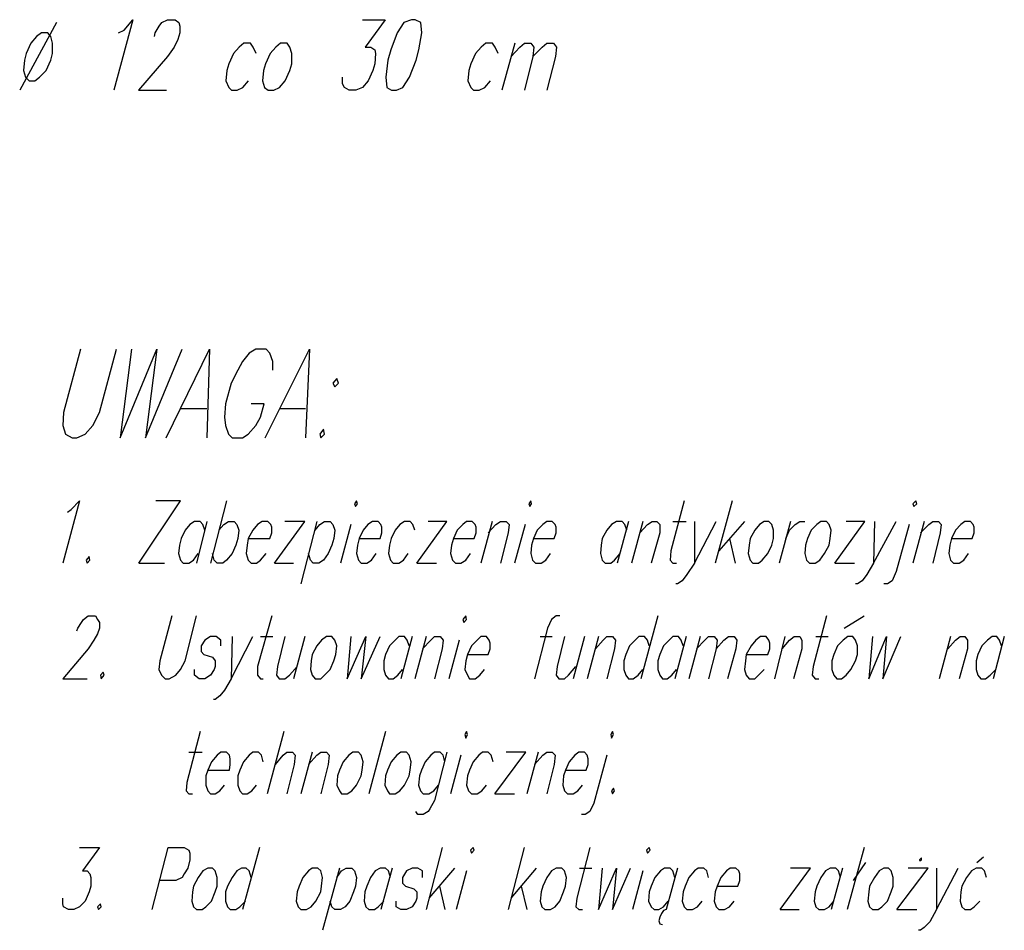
# Model space of a CAD drawing. Header units: millimetres. Extents: x -387992 to 11255, y 102926 to 380857.
# Tile 3 of 27: x -385672 to -383457, y 284181 to 286228. Entities that reach past the tile are written whole.
import ezdxf

# ---------------------------------------------------------------- set-up
doc = ezdxf.new("R2010")
doc.units = ezdxf.units.MM
doc.header["$MEASUREMENT"] = 0
doc.layers.add('Warstwa 1', color=7, linetype='Continuous')

msp = doc.modelspace()

# ---------------------------------------------------------------- linework, layer by layer
at = {"layer": 'Warstwa 1', "color": 7, "lineweight": 25}
for p, q in [((-385588.960593, 286221.946393), (-385671.551477, 286069.472908)), ((-384557.680944, 286175.346654), (-384587.317677, 286069.472908)), ((-385308.035289, 285353.7177), (-385250.854493, 285353.7177)), ((-385085.675019, 285353.7177), (-385028.505156, 285353.7177)), ((-385206.388594, 285146.194964), (-385242.388108, 285006.417344)), ((-384609.214006, 285099.595495), (-384634.621935, 285006.417344)), ((-384302.159113, 285099.595495), (-384327.550304, 285006.417344)), ((-384270.377877, 285099.595495), (-384295.790124, 285006.417344)), ((-384202.611973, 285099.595495), (-384172.974969, 285099.595495)), ((-383937.91735, 285099.595495), (-383963.329597, 285006.417344)), ((-383637.216733, 285099.595495), (-383662.62871, 285006.417344)), ((-384926.858326, 285093.247832), (-384950.151716, 285006.417344)), ((-384535.091802, 285093.247832), (-384558.385327, 285006.417344)), ((-384778.62242, 285006.417344), (-384734.145723, 285006.417344)), ((-383838.391536, 285006.417344), (-383793.914704, 285006.417344)), ((-384236.49506, 284887.826946), (-384274.623959, 284745.947207)), ((-385130.151851, 284841.248264), (-385102.618722, 284841.248264)), ((-385030.619559, 284841.248264), (-385056.027487, 284745.947207)), ((-384789.211847, 284841.248264), (-384814.621935, 284745.947207)), ((-384757.441408, 284841.248264), (-384782.859865, 284745.947207)), ((-384683.327707, 284832.777695), (-384706.621098, 284745.947207)), ((-384501.206826, 284841.248264), (-384473.682065, 284841.248264)), ((-384172.974969, 284841.248264), (-384198.387217, 284745.947207)), ((-384141.215059, 284841.248264), (-384166.627307, 284745.947207)), ((-383950.612945, 284841.248264), (-383973.923343, 284745.947207)), ((-383577.921399, 284841.248264), (-383603.333646, 284745.947207)), ((-383457.208094, 284841.248264), (-383482.620342, 284745.947207)), ((-385077.208634, 284627.356809), (-385115.322686, 284487.600246)), ((-384848.505021, 284627.356809), (-384886.621233, 284487.600246)), ((-385291.091586, 284580.778397), (-385261.444054, 284580.778397)), ((-385013.675856, 284580.778397), (-385039.094582, 284487.600246)), ((-384679.090263, 284574.430734), (-384702.383654, 284487.600246)), ((-385132.266389, 284366.908268), (-385170.388945, 284227.130109)), ((-383518.626335, 284333.003855), (-383503.807833, 284345.720777)), ((-384952.266254, 284320.30853), (-384990.382466, 284180.53064)), ((-384833.678016, 284320.30853), (-384859.088104, 284227.130109)), ((-384412.278807, 284320.30853), (-384384.743518, 284320.30853)), ((-384270.377877, 284313.960597), (-384293.688409, 284227.130109)), ((-383698.613647, 284227.130109), (-383654.158141, 284227.130109))]:
    msp.add_line(p, q, dxfattribs=at)
for points in [[(-385449.210509, 286198.635995), (-385436.493722, 286204.983658), (-385417.429138, 286228.294056), (-385459.791432, 286069.472908)], [(-385368.727819, 286190.164886), (-385366.604913, 286198.635995), (-385358.134074, 286213.475824), (-385351.786411, 286221.946393), (-385339.09068, 286228.294056), (-385322.149272, 286228.294056), (-385313.678568, 286221.946393), (-385311.555662, 286213.475824), (-385311.555662, 286198.635995), (-385315.801474, 286183.817224), (-385324.250987, 286166.875815), (-385339.09068, 286145.70965), (-385404.733677, 286069.472908), (-385341.192395, 286069.472908)], [(-384900.735216, 286228.294056), (-384849.910991, 286228.294056), (-384894.387553, 286166.875815), (-384881.670901, 286166.875815), (-384873.200062, 286160.528152), (-384871.077156, 286152.057313), (-384873.200062, 286128.768242), (-384877.424819, 286113.928414), (-384888.018564, 286090.639073), (-384900.735216, 286075.820571), (-384915.553718, 286069.472908), (-384930.37222, 286069.472908), (-384940.965965, 286075.820571), (-384945.212048, 286084.29141), (-384945.212048, 286099.110182)], [(-385140.017862, 286152.057313), (-385146.365525, 286166.875815), (-385152.734514, 286175.346654), (-385167.553016, 286175.346654), (-385178.146762, 286166.875815), (-385190.842087, 286152.057313), (-385201.435833, 286128.768242), (-385205.660589, 286113.928414), (-385207.783765, 286090.639073), (-385201.435833, 286075.820571), (-385195.08817, 286069.472908), (-385182.371518, 286069.472908), (-385169.675922, 286075.820571), (-385156.959271, 286090.639073)], [(-384595.788517, 286152.057313), (-384602.136179, 286166.875815), (-384608.505168, 286175.346654), (-384623.32394, 286175.346654), (-384633.89636, 286166.875815), (-384646.613011, 286152.057313), (-384657.206757, 286128.768242), (-384661.431513, 286113.928414), (-384663.55442, 286090.639073), (-384657.206757, 286075.820571), (-384650.837768, 286069.472908), (-384638.142442, 286069.472908), (-384625.446847, 286075.820571), (-384612.729925, 286090.639073)], [(-384566.151513, 286145.70965), (-384547.087198, 286166.875815), (-384536.493453, 286175.346654), (-384521.674951, 286175.346654), (-384515.327288, 286166.875815), (-384517.429138, 286145.70965), (-384536.493453, 286069.472908)], [(-384517.429138, 286145.70965), (-384496.262703, 286166.875815), (-384485.668958, 286175.346654), (-384470.850456, 286175.346654), (-384464.502793, 286166.875815), (-384466.604373, 286145.70965), (-384485.668958, 286069.472908)], [(-385534.622272, 285487.12633), (-385572.736391, 285345.24686), (-385574.850862, 285315.5888), (-385568.49888, 285296.545542), (-385553.680378, 285288.074703), (-385543.088792, 285288.074703), (-385524.032778, 285296.545542), (-385507.08921, 285315.5888), (-385492.262205, 285345.24686), (-385454.148153, 285487.12633)], [(-385420.263042, 285487.12633), (-385445.681566, 285288.074703), (-385363.090749, 285487.12633), (-385388.500972, 285288.074703), (-385305.912247, 285487.12633)], [(-385341.911897, 285288.074703), (-385244.502646, 285487.12633), (-385250.854493, 285288.074703)], [(-385102.618722, 285440.526861), (-385102.618722, 285459.591176), (-385108.970704, 285478.65576), (-385117.445728, 285487.12633), (-385140.741413, 285487.12633), (-385155.55978, 285478.65576), (-385170.388945, 285459.591176), (-385180.969867, 285440.526861), (-385195.796873, 285410.889857), (-385208.502997, 285364.311445), (-385210.617534, 285334.653115), (-385208.502997, 285315.5888), (-385202.151014, 285296.545542), (-385193.673966, 285288.074703), (-385170.388945, 285288.074703), (-385157.674182, 285296.545542), (-385140.741413, 285315.5888), (-385130.151851, 285334.653115), (-385121.674668, 285364.311445), (-385151.3222, 285364.311445)], [(-385119.56013, 285288.074703), (-385020.027838, 285487.12633), (-385028.505156, 285288.074703)], [(-385564.269872, 285120.782986), (-385555.794848, 285127.130649), (-385536.736742, 285146.194964), (-385574.850862, 285006.417344)], [(-385403.327842, 285006.417344), (-385310.149827, 285146.194964), (-385365.205287, 285146.194964)], [(-384177.199726, 285146.194964), (-384206.858056, 285033.952498), (-384208.980962, 285012.786333), (-384202.611973, 285006.417344), (-384194.141134, 285006.417344)], [(-385255.092072, 285080.53118), (-385259.321013, 285093.247832), (-385265.681498, 285099.595495), (-385278.387757, 285099.595495), (-385288.968545, 285093.247832), (-385299.558106, 285080.53118), (-385308.035289, 285061.487652), (-385312.26423, 285046.647824), (-385314.387271, 285027.604835), (-385310.149827, 285012.786333), (-385303.797845, 285006.417344), (-385291.091586, 285006.417344), (-385280.50216, 285012.786333), (-385269.912733, 285027.604835)], [(-385223.321363, 285080.53118), (-385212.740576, 285093.247832), (-385202.151014, 285099.595495), (-385189.444891, 285099.595495), (-385183.092909, 285093.247832), (-385178.855464, 285080.53118), (-385180.969867, 285061.487652), (-385185.207312, 285046.647824), (-385193.673966, 285027.604835), (-385206.388594, 285012.786333), (-385214.854979, 285006.417344), (-385227.558943, 285006.417344), (-385233.913084, 285012.786333), (-385238.150664, 285027.604835)], [(-385157.674182, 285061.487652), (-385108.970704, 285061.487652), (-385104.741763, 285074.182978), (-385104.741763, 285086.900169), (-385106.856301, 285093.247832), (-385113.208148, 285099.595495), (-385125.912113, 285099.595495), (-385136.503833, 285093.247832), (-385147.09326, 285080.53118), (-385157.674182, 285061.487652), (-385159.797224, 285046.647824), (-385161.911762, 285027.604835), (-385157.674182, 285012.786333), (-385151.3222, 285006.417344), (-385138.618371, 285006.417344), (-385130.151851, 285012.786333), (-385117.445728, 285027.604835)], [(-385098.381278, 285006.417344), (-385030.619559, 285099.595495), (-385075.094231, 285099.595495)], [(-385007.323874, 285080.53118), (-384996.734448, 285093.247832), (-384986.151365, 285099.595495), (-384973.447401, 285099.595495), (-384967.095419, 285093.247832), (-384962.857975, 285080.53118), (-384964.972378, 285061.487652), (-384969.209957, 285046.647824), (-384977.676342, 285027.604835), (-384988.268063, 285012.786333), (-384998.857489, 285006.417344), (-385011.561453, 285006.417344), (-385017.913435, 285012.786333), (-385022.150879, 285027.604835)], [(-384907.80022, 285061.487652), (-384861.211145, 285061.487652), (-384856.973701, 285074.182978), (-384856.973701, 285086.900169), (-384859.088104, 285093.247832), (-384865.440086, 285099.595495), (-384878.152553, 285099.595495), (-384888.735771, 285093.247832), (-384899.325197, 285080.53118), (-384907.80022, 285061.487652), (-384912.029161, 285046.647824), (-384914.152202, 285027.604835), (-384909.914623, 285012.786333), (-384903.562641, 285006.417344), (-384890.858677, 285006.417344), (-384880.267091, 285012.786333), (-384869.67753, 285027.604835)], [(-384782.859865, 285080.53118), (-384787.08894, 285093.247832), (-384793.440922, 285099.595495), (-384806.15339, 285099.595495), (-384816.736607, 285093.247832), (-384827.326034, 285080.53118), (-384835.801057, 285061.487652), (-384840.029998, 285046.647824), (-384842.153039, 285027.604835), (-384837.91546, 285012.786333), (-384831.563478, 285006.417344), (-384818.859514, 285006.417344), (-384808.267928, 285012.786333), (-384797.678367, 285027.604835)], [(-384778.62242, 285006.417344), (-384710.860702, 285099.595495), (-384753.212333, 285099.595495)], [(-384696.031671, 285061.487652), (-384649.442596, 285061.487652), (-384645.21352, 285074.182978), (-384645.21352, 285086.900169), (-384647.328193, 285093.247832), (-384653.680175, 285099.595495), (-384666.384004, 285099.595495), (-384674.861187, 285093.247832), (-384687.565152, 285080.53118), (-384696.031671, 285061.487652), (-384700.269116, 285046.647824), (-384702.383654, 285027.604835), (-384698.146074, 285012.786333), (-384691.794092, 285006.417344), (-384679.090263, 285006.417344), (-384668.507046, 285012.786333), (-384657.91762, 285027.604835)], [(-384617.680526, 285074.182978), (-384600.736823, 285093.247832), (-384590.147397, 285099.595495), (-384577.443433, 285099.595495), (-384571.091451, 285093.247832), (-384573.214357, 285074.182978), (-384590.147397, 285006.417344)], [(-384516.033696, 285061.487652), (-384469.444756, 285061.487652), (-384465.207177, 285074.182978), (-384465.207177, 285086.900169), (-384467.330083, 285093.247832), (-384473.682065, 285099.595495), (-384486.386164, 285099.595495), (-384494.852549, 285093.247832), (-384507.567176, 285080.53118), (-384516.033696, 285061.487652), (-384520.271275, 285046.647824), (-384522.385678, 285027.604835), (-384518.148234, 285012.786333), (-384511.796252, 285006.417344), (-384499.092153, 285006.417344), (-384488.500567, 285012.786333), (-384477.919644, 285027.604835)], [(-384306.383869, 285080.53118), (-384310.629817, 285093.247832), (-384316.977615, 285099.595495), (-384329.673211, 285099.595495), (-384340.266956, 285093.247832), (-384350.860702, 285080.53118), (-384361.454447, 285061.487652), (-384363.556162, 285046.647824), (-384365.679204, 285027.604835), (-384361.454447, 285012.786333), (-384355.085458, 285006.417344), (-384342.389997, 285006.417344), (-384333.919293, 285012.786333), (-384321.202506, 285027.604835)], [(-384276.746866, 285074.182978), (-384259.805457, 285093.247832), (-384249.211712, 285099.595495), (-384238.617966, 285099.595495), (-384232.270303, 285093.247832), (-384232.270303, 285074.182978), (-384251.334888, 285006.417344)], [(-384153.910655, 285099.595495), (-384153.910655, 285006.417344), (-384105.209066, 285099.595495)], [(-383948.511095, 285061.487652), (-383940.040256, 285080.53118), (-383927.323604, 285093.247832), (-383916.751185, 285099.595495), (-383906.157439, 285099.595495)], [(-383838.391536, 285006.417344), (-383770.625363, 285099.595495), (-383812.979289, 285099.595495)], [(-383749.459198, 285099.595495), (-383751.561048, 285006.417344), (-383700.736553, 285099.595495)], [(-383645.687302, 285074.182978), (-383626.622987, 285093.247832), (-383618.152148, 285099.595495), (-383605.435496, 285099.595495), (-383599.087834, 285093.247832), (-383601.21074, 285074.182978), (-383618.152148, 285006.417344)], [(-383575.798223, 285061.487652), (-383529.22008, 285061.487652), (-383524.973998, 285074.182978), (-383524.973998, 285086.900169), (-383527.096904, 285093.247832), (-383533.444837, 285099.595495), (-383546.161489, 285099.595495), (-383554.632058, 285093.247832), (-383567.327653, 285080.53118), (-383575.798223, 285061.487652), (-383580.044305, 285046.647824), (-383582.167212, 285027.604835), (-383577.921399, 285012.786333), (-383571.573736, 285006.417344), (-383558.856814, 285006.417344), (-383548.263069, 285012.786333), (-383537.690649, 285027.604835)], [(-383671.09955, 285093.247832), (-383700.736553, 284987.35276), (-383709.207393, 284966.186325), (-383719.801138, 284959.838662), (-383728.271707, 284959.838662)], [(-384153.910655, 285006.417344), (-384170.852063, 284981.005097), (-384181.445809, 284966.186325), (-384192.039554, 284959.838662), (-384196.264311, 284959.838662)], [(-383751.561048, 285006.417344), (-383766.37955, 284981.005097), (-383776.973296, 284966.186325), (-383787.566771, 284959.838662), (-383791.812854, 284959.838662)], [(-385543.088792, 284853.94386), (-385540.974254, 284860.312849), (-385532.499298, 284873.008444), (-385528.261786, 284879.356377), (-385517.680729, 284887.826946), (-385500.737161, 284887.826946), (-385496.499717, 284879.356377), (-385492.262205, 284873.008444), (-385492.262205, 284860.312849), (-385496.499717, 284847.596197), (-385504.974672, 284832.777695), (-385517.680729, 284813.71311), (-385574.850862, 284745.947207), (-385519.795267, 284745.947207)], [(-385329.205638, 284887.826946), (-385356.738767, 284786.199283), (-385358.853305, 284767.134968), (-385352.501323, 284754.418046), (-385344.034938, 284745.947207), (-385335.55762, 284745.947207), (-385320.739253, 284754.418046), (-385310.149827, 284767.134968), (-385299.558106, 284786.199283), (-385274.150178, 284887.826946)], [(-385104.741763, 284887.826946), (-385136.503833, 284773.482631), (-385136.503833, 284754.418046), (-385130.151851, 284745.947207), (-385123.79771, 284745.947207)], [(-384456.738497, 284887.826946), (-384465.207177, 284887.826946), (-384475.796738, 284879.356377), (-384484.271626, 284860.312849), (-384513.919158, 284745.947207)], [(-383857.455851, 284887.826946), (-383887.092855, 284773.482631), (-383889.215761, 284754.418046), (-383882.868098, 284745.947207), (-383874.397259, 284745.947207)], [(-385219.092423, 284820.061043), (-385219.092423, 284832.777695), (-385229.673481, 284841.248264), (-385242.388108, 284841.248264), (-385255.092072, 284832.777695), (-385263.558457, 284820.061043), (-385263.558457, 284807.365448), (-385257.206475, 284801.017785), (-385238.150664, 284794.648796), (-385231.796387, 284786.199283), (-385231.796387, 284773.482631), (-385233.913084, 284767.134968), (-385242.388108, 284754.418046), (-385255.092072, 284745.947207), (-385267.796036, 284745.947207), (-385278.387757, 284754.418046), (-385278.387757, 284767.134968)], [(-385193.673966, 284841.248264), (-385195.796873, 284745.947207), (-385147.09326, 284841.248264)], [(-385075.094231, 284841.248264), (-385092.029296, 284773.482631), (-385094.152202, 284754.418046), (-385087.798061, 284745.947207), (-385075.094231, 284745.947207), (-385064.50467, 284754.418046), (-385047.560967, 284773.482631)], [(-384926.858326, 284841.248264), (-384935.324711, 284745.947207), (-384892.973215, 284841.248264), (-384903.562641, 284745.947207), (-384861.211145, 284841.248264)], [(-384795.563964, 284820.061043), (-384799.792904, 284832.777695), (-384806.15339, 284841.248264), (-384818.859514, 284841.248264), (-384827.326034, 284832.777695), (-384840.029998, 284820.061043), (-384848.505021, 284801.017785), (-384852.736121, 284786.199283), (-384852.736121, 284767.134968), (-384848.505021, 284754.418046), (-384842.153039, 284745.947207), (-384831.563478, 284745.947207), (-384820.974052, 284754.418046), (-384810.382331, 284767.134968)], [(-384765.916297, 284813.71311), (-384746.860351, 284832.777695), (-384738.383168, 284841.248264), (-384725.679204, 284841.248264), (-384719.327356, 284832.777695), (-384721.441759, 284813.71311), (-384738.383168, 284745.947207)], [(-384664.269602, 284801.017785), (-384617.680526, 284801.017785), (-384613.443082, 284813.71311), (-384613.443082, 284826.408706), (-384615.565988, 284832.777695), (-384621.91797, 284841.248264), (-384634.621935, 284841.248264), (-384643.090614, 284832.777695), (-384655.794578, 284820.061043), (-384664.269602, 284801.017785), (-384668.507046, 284786.199283), (-384670.621584, 284767.134968), (-384664.269602, 284754.418046), (-384660.032022, 284745.947207), (-384647.328193, 284745.947207), (-384636.736472, 284754.418046), (-384626.146911, 284767.134968)], [(-384446.149071, 284841.248264), (-384463.092639, 284773.482631), (-384465.207177, 284754.418046), (-384458.853035, 284745.947207), (-384446.149071, 284745.947207), (-384437.682551, 284754.418046), (-384420.749646, 284773.482631)], [(-384376.272814, 284813.71311), (-384359.331406, 284832.777695), (-384350.860702, 284841.248264), (-384338.14405, 284841.248264), (-384331.796252, 284832.777695), (-384333.919293, 284813.71311), (-384350.860702, 284745.947207)], [(-384255.559645, 284820.061043), (-384259.805457, 284832.777695), (-384266.15312, 284841.248264), (-384278.848716, 284841.248264), (-384287.340611, 284832.777695), (-384300.036072, 284820.061043), (-384308.506776, 284801.017785), (-384312.731532, 284786.199283), (-384312.731532, 284767.134968), (-384308.506776, 284754.418046), (-384302.159113, 284745.947207), (-384291.565368, 284745.947207), (-384280.971622, 284754.418046), (-384270.377877, 284767.134968)], [(-384179.322902, 284820.061043), (-384183.568715, 284832.777695), (-384189.916378, 284841.248264), (-384202.611973, 284841.248264), (-384211.103869, 284832.777695), (-384223.799734, 284820.061043), (-384232.270303, 284801.017785), (-384236.49506, 284786.199283), (-384236.49506, 284767.134968), (-384232.270303, 284754.418046), (-384225.922641, 284745.947207), (-384215.328625, 284745.947207), (-384204.73488, 284754.418046), (-384194.141134, 284767.134968)], [(-384149.685898, 284813.71311), (-384130.621584, 284832.777695), (-384122.150745, 284841.248264), (-384109.455149, 284841.248264), (-384103.08616, 284832.777695), (-384105.209066, 284813.71311), (-384122.150745, 284745.947207)], [(-384105.209066, 284813.71311), (-384088.267658, 284832.777695), (-384077.695239, 284841.248264), (-384064.978317, 284841.248264), (-384058.609328, 284832.777695), (-384060.732504, 284813.71311), (-384079.796819, 284745.947207)], [(-384037.443163, 284801.017785), (-383988.741575, 284801.017785), (-383984.495762, 284813.71311), (-383984.495762, 284826.408706), (-383986.618668, 284832.777695), (-383992.966331, 284841.248264), (-384005.683253, 284841.248264), (-384016.276998, 284832.777695), (-384026.849687, 284820.061043), (-384037.443163, 284801.017785), (-384039.566339, 284786.199283), (-384041.689246, 284767.134968), (-384037.443163, 284754.418046), (-384031.0955, 284745.947207), (-384018.400175, 284745.947207), (-384009.908009, 284754.418046), (-383997.212414, 284767.134968)], [(-383956.981664, 284813.71311), (-383940.040256, 284832.777695), (-383929.44651, 284841.248264), (-383916.751185, 284841.248264), (-383912.505102, 284832.777695), (-383912.505102, 284813.71311), (-383931.569687, 284745.947207)], [(-383753.683955, 284841.248264), (-383762.154794, 284745.947207), (-383721.924044, 284841.248264), (-383730.394884, 284745.947207), (-383690.163864, 284841.248264)], [(-383584.269062, 284813.71311), (-383567.327653, 284832.777695), (-383556.733908, 284841.248264), (-383546.161489, 284841.248264), (-383539.7925, 284832.777695), (-383539.7925, 284813.71311), (-383558.856814, 284745.947207)], [(-383463.577083, 284820.061043), (-383467.80184, 284832.777695), (-383474.149503, 284841.248264), (-383484.743518, 284841.248264), (-383495.337264, 284832.777695), (-383508.032589, 284820.061043), (-383516.503428, 284801.017785), (-383520.749241, 284786.199283), (-383520.749241, 284767.134968), (-383516.503428, 284754.418046), (-383510.155496, 284745.947207), (-383499.56175, 284745.947207), (-383488.968275, 284754.418046), (-383476.272409, 284767.134968)], [(-385195.796873, 284745.947207), (-385210.617534, 284720.53496), (-385221.206961, 284707.839634), (-385231.796387, 284699.368795), (-385236.035991, 284699.368795)], [(-385265.681498, 284627.356809), (-385295.320662, 284513.012494), (-385297.443568, 284493.948179), (-385291.091586, 284487.600246), (-385282.616698, 284487.600246)], [(-385248.74009, 284540.547647), (-385200.036477, 284540.547647), (-385197.91357, 284553.243243), (-385197.91357, 284565.960165), (-385200.036477, 284574.430734), (-385206.388594, 284580.778397), (-385219.092423, 284580.778397), (-385227.558943, 284574.430734), (-385240.265066, 284559.591176), (-385248.74009, 284540.547647), (-385252.96903, 284527.830996), (-385252.96903, 284506.664831), (-385248.74009, 284493.948179), (-385242.388108, 284487.600246), (-385231.796387, 284487.600246), (-385221.206961, 284493.948179), (-385210.617534, 284506.664831)], [(-385123.79771, 284559.591176), (-385128.02881, 284574.430734), (-385134.389296, 284580.778397), (-385147.09326, 284580.778397), (-385155.55978, 284574.430734), (-385168.265903, 284559.591176), (-385176.740927, 284540.547647), (-385180.969867, 284527.830996), (-385180.969867, 284506.664831), (-385176.740927, 284493.948179), (-385170.388945, 284487.600246), (-385159.797224, 284487.600246), (-385149.207797, 284493.948179), (-385138.618371, 284506.664831)], [(-385096.26674, 284553.243243), (-385079.323037, 284574.430734), (-385070.856652, 284580.778397), (-385058.150529, 284580.778397), (-385051.798546, 284574.430734), (-385053.912949, 284553.243243), (-385070.856652, 284487.600246)], [(-385022.150879, 284553.243243), (-385003.095068, 284574.430734), (-384994.620045, 284580.778397), (-384981.913786, 284580.778397), (-384975.561804, 284574.430734), (-384977.676342, 284553.243243), (-384994.620045, 284487.600246)], [(-384710.860702, 284580.778397), (-384738.383168, 284472.782014), (-384748.974888, 284453.71743), (-384753.212333, 284447.369497), (-384763.793255, 284441.021834), (-384776.505858, 284441.021834), (-384780.736958, 284447.369497)], [(-384715.089777, 284559.591176), (-384719.327356, 284574.430734), (-384725.679204, 284580.778397), (-384738.383168, 284580.778397), (-384746.860351, 284574.430734), (-384759.56445, 284559.591176), (-384768.030835, 284540.547647), (-384772.268279, 284527.830996), (-384774.382817, 284506.664831), (-384770.153876, 284493.948179), (-384763.793255, 284487.600246), (-384751.089426, 284487.600246), (-384740.506209, 284493.948179), (-384729.916783, 284506.664831)], [(-384607.0911, 284559.591176), (-384611.328409, 284574.430734), (-384617.680526, 284580.778397), (-384630.38449, 284580.778397), (-384638.859514, 284574.430734), (-384651.565503, 284559.591176), (-384660.032022, 284540.547647), (-384664.269602, 284527.830996), (-384666.384004, 284506.664831), (-384662.14656, 284493.948179), (-384655.794578, 284487.600246), (-384643.090614, 284487.600246), (-384632.498893, 284493.948179), (-384621.91797, 284506.664831)], [(-384602.859865, 284487.600246), (-384532.975239, 284580.778397), (-384577.443433, 284580.778397)], [(-384513.919158, 284553.243243), (-384494.852549, 284574.430734), (-384486.386164, 284580.778397), (-384473.682065, 284580.778397), (-384467.330083, 284574.430734), (-384469.444756, 284553.243243), (-384486.386164, 284487.600246)], [(-384444.034668, 284540.547647), (-384397.438979, 284540.547647), (-384393.214357, 284553.243243), (-384393.214357, 284565.960165), (-384395.337264, 284574.430734), (-384401.685061, 284580.778397), (-384414.380657, 284580.778397), (-384422.851361, 284574.430734), (-384435.559645, 284559.591176), (-384444.034668, 284540.547647), (-384448.271977, 284527.830996), (-384450.386515, 284506.664831), (-384446.149071, 284493.948179), (-384439.797089, 284487.600246), (-384427.090965, 284487.600246), (-384416.503563, 284493.948179), (-384405.909818, 284506.664831)], [(-384350.860702, 284574.430734), (-384380.49757, 284466.413025), (-384388.968275, 284447.369497), (-384399.56202, 284441.021834), (-384408.032859, 284441.021834)], [(-385536.736742, 284366.908268), (-385492.262205, 284366.908268), (-385530.38476, 284313.960597), (-385519.795267, 284313.960597), (-385513.443285, 284307.612934), (-385511.326655, 284299.121039), (-385511.326655, 284280.07778), (-385515.557755, 284267.361128), (-385524.032778, 284246.194964), (-385536.736742, 284233.478042), (-385549.442866, 284227.130109), (-385562.14683, 284227.130109), (-385572.736391, 284233.478042), (-385574.850862, 284239.825974), (-385574.850862, 284252.542626)], [(-385373.68031, 284227.130109), (-385337.680661, 284366.908268), (-385301.681147, 284366.908268), (-385291.091586, 284360.539279), (-385288.968545, 284354.191616), (-385288.968545, 284339.372844), (-385293.206124, 284320.30853), (-385301.681147, 284307.612934), (-385305.912247, 284299.121039), (-385320.739253, 284292.773376), (-385356.738767, 284292.773376)], [(-384388.968275, 284366.908268), (-384418.626605, 284252.542626), (-384420.749646, 284233.478042), (-384414.380657, 284227.130109), (-384405.909818, 284227.130109)], [(-385151.3222, 284299.121039), (-385155.55978, 284313.960597), (-385161.911762, 284320.30853), (-385172.503482, 284320.30853), (-385183.092909, 284313.960597), (-385193.673966, 284299.121039), (-385204.265552, 284280.07778), (-385208.502997, 284267.361128), (-385208.502997, 284246.194964), (-385204.265552, 284233.478042), (-385197.91357, 284227.130109), (-385185.207312, 284227.130109), (-385176.740927, 284233.478042), (-385164.028459, 284246.194964)], [(-384958.620396, 284299.121039), (-384948.028675, 284313.960597), (-384937.447752, 284320.30853), (-384924.735285, 284320.30853), (-384918.383303, 284313.960597), (-384914.152202, 284299.121039), (-384916.266605, 284280.07778), (-384920.506209, 284267.361128), (-384928.972864, 284246.194964), (-384939.56229, 284233.478042), (-384950.151716, 284227.130109), (-384962.857975, 284227.130109), (-384969.209957, 284233.478042), (-384973.447401, 284246.194964)], [(-384837.91546, 284299.121039), (-384842.153039, 284313.960597), (-384848.505021, 284320.30853), (-384861.211145, 284320.30853), (-384871.800571, 284313.960597), (-384882.383788, 284299.121039), (-384890.858677, 284280.07778), (-384895.087753, 284267.361128), (-384897.210794, 284246.194964), (-384892.973215, 284233.478042), (-384886.621233, 284227.130109), (-384873.915109, 284227.130109), (-384865.440086, 284233.478042), (-384852.736121, 284246.194964)], [(-384765.916297, 284299.121039), (-384765.916297, 284313.960597), (-384776.505858, 284320.30853), (-384789.211847, 284320.30853), (-384801.915946, 284313.960597), (-384810.382331, 284299.121039), (-384810.382331, 284286.425443), (-384804.030349, 284280.07778), (-384784.974538, 284273.708791), (-384778.62242, 284267.361128), (-384778.62242, 284252.542626), (-384780.736958, 284246.194964), (-384789.211847, 284233.478042), (-384801.915946, 284227.130109), (-384814.621935, 284227.130109), (-384825.211631, 284233.478042), (-384825.211631, 284246.194964)], [(-384361.454447, 284320.30853), (-384369.903825, 284227.130109), (-384329.673211, 284320.30853), (-384338.14405, 284227.130109), (-384297.913165, 284320.30853)], [(-384198.387217, 284299.121039), (-384202.611973, 284313.960597), (-384208.980962, 284320.30853), (-384221.676558, 284320.30853), (-384230.147397, 284313.960597), (-384242.864049, 284299.121039), (-384251.334888, 284280.07778), (-384255.559645, 284267.361128), (-384257.682551, 284246.194964), (-384251.334888, 284233.478042), (-384244.986955, 284227.130109), (-384234.39348, 284227.130109), (-384223.799734, 284233.478042), (-384213.205719, 284246.194964)], [(-384192.039554, 284320.30853), (-384217.451532, 284227.130109), (-384223.799734, 284225.007203), (-384228.045547, 284218.65954), (-384232.270303, 284210.188701), (-384234.39348, 284201.718131), (-384232.270303, 284195.370469), (-384225.922641, 284193.247292)], [(-384122.150745, 284299.121039), (-384126.396827, 284313.960597), (-384132.74449, 284320.30853), (-384145.439816, 284320.30853), (-384153.910655, 284313.960597), (-384166.627307, 284299.121039), (-384175.098146, 284280.07778), (-384179.322902, 284267.361128), (-384181.445809, 284246.194964), (-384177.199726, 284233.478042), (-384170.852063, 284227.130109), (-384158.156737, 284227.130109), (-384147.562992, 284233.478042), (-384136.969246, 284246.194964)], [(-384103.08616, 284280.07778), (-384056.507748, 284280.07778), (-384052.261665, 284292.773376), (-384052.261665, 284307.612934), (-384054.384841, 284313.960597), (-384060.732504, 284320.30853), (-384073.449156, 284320.30853), (-384081.919995, 284313.960597), (-384094.615321, 284299.121039), (-384103.08616, 284280.07778), (-384107.331973, 284267.361128), (-384109.455149, 284246.194964), (-384105.209066, 284233.478042), (-384098.861403, 284227.130109), (-384086.144482, 284227.130109), (-384075.572062, 284233.478042), (-384064.978317, 284246.194964)], [(-383961.206421, 284227.130109), (-383893.440518, 284320.30853), (-383937.91735, 284320.30853)], [(-383825.674884, 284299.121039), (-383829.920697, 284313.960597), (-383836.26836, 284320.30853), (-383848.963955, 284320.30853), (-383859.557701, 284313.960597), (-383870.151446, 284299.121039), (-383878.622016, 284280.07778), (-383882.868098, 284267.361128), (-383884.969678, 284246.194964), (-383880.745192, 284233.478042), (-383874.397259, 284227.130109), (-383861.680607, 284227.130109), (-383851.086862, 284233.478042), (-383840.514442, 284246.194964)], [(-383698.613647, 284227.130109), (-383628.745894, 284320.30853), (-383673.222456, 284320.30853)], [(-383609.681579, 284320.30853), (-383609.681579, 284227.130109), (-383560.979991, 284320.30853)], [(-383497.438844, 284299.121039), (-383501.684926, 284313.960597), (-383508.032589, 284320.30853), (-383520.749241, 284320.30853), (-383531.32166, 284313.960597), (-383541.915406, 284299.121039), (-383552.509151, 284280.07778), (-383554.632058, 284267.361128), (-383556.733908, 284246.194964), (-383552.509151, 284233.478042), (-383546.161489, 284227.130109), (-383533.444837, 284227.130109), (-383524.973998, 284233.478042), (-383512.278672, 284246.194964)], [(-384217.451532, 284227.130109), (-384223.799734, 284225.007203), (-384228.045547, 284218.65954), (-384232.270303, 284210.188701), (-384234.39348, 284201.718131), (-384232.270303, 284195.370469), (-384225.922641, 284193.247292)], [(-383609.681579, 284227.130109), (-383624.499811, 284199.594955), (-383637.216733, 284186.89963), (-383645.687302, 284180.53064), (-383649.912059, 284180.53064)]]:
    msp.add_lwpolyline(points, dxfattribs=at)
for points in [[(-384790.615657, 286228.294056), (-384807.557065, 286221.946393), (-384822.375567, 286198.635995), (-384837.215395, 286160.528152), (-384843.563058, 286137.239081), (-384847.787815, 286099.110182), (-384845.664908, 286075.820571), (-384835.092489, 286069.472908), (-384824.498474, 286069.472908), (-384809.679972, 286075.820571), (-384794.840413, 286099.110182), (-384780.021912, 286137.239081), (-384773.674249, 286160.528152), (-384767.326316, 286198.635995), (-384769.428166, 286221.946393), (-384782.144818, 286228.294056)], [(-385622.845705, 286198.635995), (-385633.43729, 286190.164886), (-385646.141389, 286175.346654), (-385656.730816, 286152.057313), (-385660.959756, 286137.239081), (-385663.082798, 286113.928414), (-385658.845354, 286099.110182), (-385650.378834, 286090.639073), (-385637.67487, 286090.639073), (-385627.083284, 286099.110182), (-385612.256278, 286113.928414), (-385601.675221, 286137.239081), (-385597.437776, 286152.057313), (-385597.437776, 286175.346654), (-385601.675221, 286190.164886), (-385608.027203, 286198.635995)], [(-385084.968611, 286175.346654), (-385095.562356, 286166.875815), (-385108.257682, 286152.057313), (-385118.851428, 286128.768242), (-385123.076184, 286113.928414), (-385125.19909, 286090.639073), (-385120.974334, 286075.820571), (-385112.503765, 286069.472908), (-385099.787113, 286069.472908), (-385087.070191, 286075.820571), (-385074.374865, 286090.639073), (-385063.78112, 286113.928414), (-385059.556363, 286128.768242), (-385059.556363, 286152.057313), (-385063.78112, 286166.875815), (-385070.150109, 286175.346654)], [(-384958.620396, 285421.483603), (-384967.095419, 285410.889857), (-384962.857975, 285402.419288), (-384954.382952, 285410.889857)], [(-384988.268063, 285307.117961), (-384996.734448, 285296.545542), (-384994.620045, 285288.074703), (-384986.151365, 285296.545542)], [(-384918.383303, 285139.825974), (-384916.266605, 285133.478312), (-384912.029161, 285139.825974), (-384914.152202, 285146.194964)], [(-384526.623257, 285139.825974), (-384524.500216, 285133.478312), (-384520.271275, 285139.825974), (-384522.385678, 285146.194964)], [(-383662.62871, 285139.825974), (-383660.505804, 285133.478312), (-383654.158141, 285139.825974), (-383656.281048, 285146.194964)], [(-383997.212414, 285099.595495), (-384007.806159, 285093.247832), (-384018.400175, 285080.53118), (-384028.972594, 285061.487652), (-384031.0955, 285046.647824), (-384033.218407, 285027.604835), (-384028.972594, 285012.786333), (-384022.624931, 285006.417344), (-384009.908009, 285006.417344), (-384001.458496, 285012.786333), (-383988.741575, 285027.604835), (-383980.271005, 285046.647824), (-383976.046249, 285061.487652), (-383976.046249, 285080.53118), (-383980.271005, 285093.247832), (-383986.618668, 285099.595495)], [(-383870.151446, 285099.595495), (-383878.622016, 285093.247832), (-383891.317611, 285080.53118), (-383899.809507, 285061.487652), (-383904.034533, 285046.647824), (-383906.157439, 285027.604835), (-383901.911357, 285012.786333), (-383895.563424, 285006.417344), (-383882.868098, 285006.417344), (-383872.274353, 285012.786333), (-383861.680607, 285027.604835), (-383851.086862, 285046.647824), (-383848.963955, 285061.487652), (-383846.862105, 285080.53118), (-383851.086862, 285093.247832), (-383857.455851, 285099.595495)], [(-385515.557755, 285021.235846), (-385521.909804, 285012.786333), (-385519.795267, 285006.417344), (-385513.443285, 285012.786333)], [(-384674.861187, 284879.356377), (-384672.738281, 284873.008444), (-384666.384004, 284879.356377), (-384668.507046, 284887.826946)], [(-384981.913786, 284841.248264), (-384992.505372, 284832.777695), (-385003.095068, 284820.061043), (-385013.675856, 284801.017785), (-385015.798897, 284786.199283), (-385017.913435, 284767.134968), (-385013.675856, 284754.418046), (-385007.323874, 284745.947207), (-384994.620045, 284745.947207), (-384986.151365, 284754.418046), (-384973.447401, 284767.134968), (-384964.972378, 284786.199283), (-384960.734934, 284801.017785), (-384958.620396, 284820.061043), (-384962.857975, 284832.777695), (-384969.209957, 284841.248264)], [(-383808.754532, 284841.248264), (-383819.326951, 284832.777695), (-383832.022547, 284820.061043), (-383840.514442, 284801.017785), (-383844.739199, 284786.199283), (-383844.739199, 284767.134968), (-383840.514442, 284754.418046), (-383834.145453, 284745.947207), (-383823.573034, 284745.947207), (-383812.979289, 284754.418046), (-383802.385543, 284767.134968), (-383791.812854, 284786.199283), (-383787.566771, 284801.017785), (-383787.566771, 284820.061043), (-383791.812854, 284832.777695), (-383798.160517, 284841.248264)], [(-385483.795685, 284760.765979), (-385490.147667, 284754.418046), (-385488.033197, 284745.947207), (-385481.681147, 284754.418046)], [(-384670.621584, 284621.009146), (-384668.507046, 284612.538307), (-384664.269602, 284621.009146), (-384666.384004, 284627.356809)], [(-384342.389997, 284621.009146), (-384340.266956, 284612.538307), (-384336.0422, 284621.009146), (-384338.14405, 284627.356809)], [(-384922.620882, 284580.778397), (-384931.087267, 284574.430734), (-384943.799734, 284559.591176), (-384952.266254, 284540.547647), (-384956.505858, 284527.830996), (-384958.620396, 284506.664831), (-384952.266254, 284493.948179), (-384948.028675, 284487.600246), (-384935.324711, 284487.600246), (-384924.735285, 284493.948179), (-384914.152202, 284506.664831), (-384903.562641, 284527.830996), (-384901.448238, 284540.547647), (-384899.325197, 284559.591176), (-384903.562641, 284574.430734), (-384909.914623, 284580.778397)], [(-384814.621935, 284580.778397), (-384823.088589, 284574.430734), (-384835.801057, 284559.591176), (-384844.267442, 284540.547647), (-384848.505021, 284527.830996), (-384850.621719, 284506.664831), (-384844.267442, 284493.948179), (-384840.029998, 284487.600246), (-384827.326034, 284487.600246), (-384816.736607, 284493.948179), (-384806.15339, 284506.664831), (-384795.563964, 284527.830996), (-384793.440922, 284540.547647), (-384791.32652, 284559.591176), (-384795.563964, 284574.430734), (-384801.915946, 284580.778397)], [(-384336.0422, 284500.317168), (-384340.266956, 284493.948179), (-384338.14405, 284487.600246), (-384333.919293, 284493.948179)], [(-384657.91762, 284360.539279), (-384655.794578, 284354.191616), (-384649.442596, 284360.539279), (-384651.565503, 284366.908268)], [(-384261.907307, 284360.539279), (-384259.805457, 284354.191616), (-384253.436468, 284360.539279), (-384255.559645, 284366.908268)], [(-383643.564396, 284339.372844), (-383643.564396, 284343.597871), (-383645.687302, 284341.474964), (-383647.810478, 284339.372844), (-383647.810478, 284337.249938), (-383645.687302, 284337.249938)], [(-385248.74009, 284320.30853), (-385259.321013, 284313.960597), (-385269.912733, 284299.121039), (-385280.50216, 284280.07778), (-385282.616698, 284267.361128), (-385284.739739, 284246.194964), (-385280.50216, 284233.478042), (-385274.150178, 284227.130109), (-385261.444054, 284227.130109), (-385252.96903, 284233.478042), (-385240.265066, 284246.194964), (-385231.796387, 284267.361128), (-385227.558943, 284280.07778), (-385227.558943, 284299.121039), (-385231.796387, 284313.960597), (-385238.150664, 284320.30853)], [(-385013.675856, 284320.30853), (-385022.150879, 284313.960597), (-385034.857138, 284299.121039), (-385043.323523, 284280.07778), (-385047.560967, 284267.361128), (-385049.675505, 284246.194964), (-385045.446564, 284233.478042), (-385039.094582, 284227.130109), (-385026.382115, 284227.130109), (-385015.798897, 284233.478042), (-385005.209471, 284246.194964), (-384994.620045, 284267.361128), (-384992.505372, 284280.07778), (-384990.382466, 284299.121039), (-384994.620045, 284313.960597), (-385000.972027, 284320.30853)], [(-384465.207177, 284320.30853), (-384475.796738, 284313.960597), (-384486.386164, 284299.121039), (-384494.852549, 284280.07778), (-384499.092153, 284267.361128), (-384501.206826, 284246.194964), (-384496.97559, 284233.478042), (-384490.623608, 284227.130109), (-384477.919644, 284227.130109), (-384467.330083, 284233.478042), (-384456.738497, 284246.194964), (-384448.271977, 284267.361128), (-384444.034668, 284280.07778), (-384441.919995, 284299.121039), (-384446.149071, 284313.960597), (-384452.501053, 284320.30853)], [(-383728.271707, 284320.30853), (-383738.865453, 284313.960597), (-383749.459198, 284299.121039), (-383760.031617, 284280.07778), (-383762.154794, 284267.361128), (-383764.2777, 284246.194964), (-383760.031617, 284233.478042), (-383753.683955, 284227.130109), (-383740.967303, 284227.130109), (-383732.51779, 284233.478042), (-383719.801138, 284246.194964), (-383711.330299, 284267.361128), (-383707.105542, 284280.07778), (-383707.105542, 284299.121039), (-383711.330299, 284313.960597), (-383717.678232, 284320.30853)], [(-385490.147667, 284239.825974), (-385496.499717, 284233.478042), (-385494.385179, 284227.130109), (-385488.033197, 284233.478042)]]:
    msp.add_lwpolyline(points, close=True, dxfattribs=at)
for points in [[(-384069.203073, 285146.194964), (-384069.203073, 285146.194964), (-384107.331973, 285006.417344), (-384107.331973, 285006.417344)], [(-385250.854493, 285099.595495), (-385250.854493, 285099.595495), (-385274.150178, 285006.417344), (-385274.150178, 285006.417344)], [(-385003.095068, 285099.595495), (-385003.095068, 285099.595495), (-385039.094582, 284959.838662), (-385039.094582, 284959.838662)], [(-384041.689246, 285099.595495), (-384041.689246, 285099.595495), (-384098.861403, 285033.952498), (-384098.861403, 285033.952498)], [(-384075.572062, 285061.487652), (-384075.572062, 285061.487652), (-384062.85541, 285006.417344), (-384062.85541, 285006.417344)], [(-385403.327842, 285006.417344), (-385403.327842, 285006.417344), (-385346.149341, 285006.417344), (-385346.149341, 285006.417344)], [(-385098.381278, 285006.417344), (-385098.381278, 285006.417344), (-385056.027487, 285006.417344), (-385056.027487, 285006.417344)], [(-383817.204045, 284860.312849), (-383817.204045, 284860.312849), (-383772.748539, 284887.826946), (-383772.748539, 284887.826946)], [(-384401.685061, 284841.248264), (-384401.685061, 284841.248264), (-384427.090965, 284745.947207), (-384427.090965, 284745.947207)], [(-384369.903825, 284841.248264), (-384369.903825, 284841.248264), (-384395.337264, 284745.947207), (-384395.337264, 284745.947207)], [(-383880.745192, 284841.248264), (-383880.745192, 284841.248264), (-383853.210038, 284841.248264), (-383853.210038, 284841.248264)], [(-384505.44427, 284580.778397), (-384505.44427, 284580.778397), (-384530.852198, 284487.600246), (-384530.852198, 284487.600246)], [(-384602.859865, 284487.600246), (-384602.859865, 284487.600246), (-384558.385327, 284487.600246), (-384558.385327, 284487.600246)], [(-384721.441759, 284366.908268), (-384721.441759, 284366.908268), (-384757.441408, 284227.130109), (-384757.441408, 284227.130109)], [(-384537.214843, 284366.908268), (-384537.214843, 284366.908268), (-384573.214357, 284227.130109), (-384573.214357, 284227.130109)], [(-383772.748539, 284366.908268), (-383772.748539, 284366.908268), (-383810.856382, 284227.130109), (-383810.856382, 284227.130109)], [(-383796.03761, 284292.773376), (-383796.03761, 284292.773376), (-383768.502457, 284333.003855), (-383768.502457, 284333.003855)], [(-384693.917134, 284320.30853), (-384693.917134, 284320.30853), (-384751.089426, 284252.542626), (-384751.089426, 284252.542626)], [(-384666.384004, 284313.960597), (-384666.384004, 284313.960597), (-384689.679689, 284227.130109), (-384689.679689, 284227.130109)], [(-384509.681714, 284320.30853), (-384509.681714, 284320.30853), (-384566.854007, 284252.542626), (-384566.854007, 284252.542626)], [(-383821.450128, 284320.30853), (-383821.450128, 284320.30853), (-383846.862105, 284227.130109), (-383846.862105, 284227.130109)], [(-384727.793741, 284280.07778), (-384727.793741, 284280.07778), (-384715.089777, 284227.130109), (-384715.089777, 284227.130109)], [(-384543.566825, 284280.07778), (-384543.566825, 284280.07778), (-384530.852198, 284227.130109), (-384530.852198, 284227.130109)], [(-383961.206421, 284227.130109), (-383961.206421, 284227.130109), (-383918.853035, 284227.130109), (-383918.853035, 284227.130109)]]:
    msp.add_open_spline(points, degree=3, dxfattribs=at)

doc.saveas('drawing.dxf')
